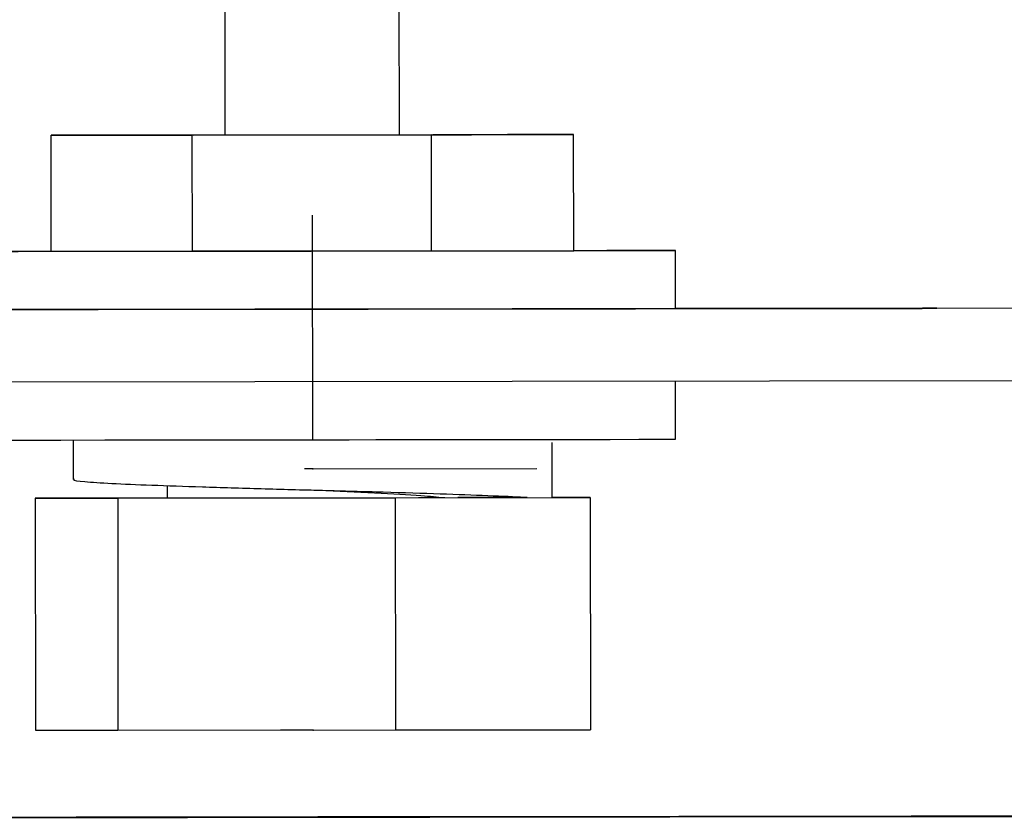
# Model space of a CAD drawing. Header units: millimetres. Extents: x -319 to -22, y 89 to 341.
# Tile 15 of 20: x -263 to -229, y 212 to 240. Entities that reach past the tile are written whole.
import ezdxf

# ---------------------------------------------------------------- set-up
doc = ezdxf.new("R2010")
doc.units = ezdxf.units.MM
doc.header["$PDSIZE"] = -1

msp = doc.modelspace()

# ---------------------------------------------------------------- linework, layer by layer
at = {"color": 7, "linetype": 'Continuous', "lineweight": 25}
for p, q in [((-255.767, 235.713), (-255.8, 262.713)), ((-249.767, 235.721), (-249.8, 262.721)), ((-261.762, 231.706), (-261.767, 235.706)), ((-248.666, 235.721), (-256.912, 235.711)), ((-256.912, 235.711), (-256.907, 231.711)), ((-256.868, 235.712), (-255.767, 235.714)), ((-249.767, 235.721), (-248.622, 235.722)), ((-248.661, 231.721), (-248.666, 235.721)), ((-243.762, 231.728), (-243.767, 235.728)), ((-248.661, 231.721), (-256.907, 231.711)), ((-240.26, 229.732), (-240.262, 231.732)), ((-222.294, 229.753), (-283.294, 229.679)), ((-242.101, 229.729), (-237.778, 229.735)), ((-222.226, 229.755), (-240.26, 229.733)), ((-237.742, 229.736), (-240.26, 229.733)), ((-237.742, 229.735), (-237.742, 229.736)), ((-222.291, 227.253), (-283.291, 227.179)), ((-240.254, 225.232), (-240.257, 227.231)), ((-261.004, 225.206), (-261.003, 223.849)), ((-244.502, 223.227), (-244.504, 225.119)), ((-257.752, 223.211), (-257.752, 223.635)), ((-257.752, 223.211), (-262.308, 223.206)), ((-262.308, 223.206), (-259.471, 223.208)), ((-262.308, 223.206), (-262.298, 215.206)), ((-259.471, 223.208), (-249.915, 223.22)), ((-259.471, 223.208), (-259.461, 215.208)), ((-249.915, 223.22), (-243.196, 223.228)), ((-249.915, 223.22), (-249.905, 215.22)), ((-246.033, 223.226), (-247.752, 223.223)), ((-245.363, 223.226), (-246.033, 223.226)), ((-243.196, 223.228), (-244.502, 223.227)), ((-243.196, 223.228), (-243.187, 215.228)), ((-262.298, 215.206), (-259.461, 215.208)), ((-259.461, 215.208), (-249.905, 215.22)), ((-249.905, 215.22), (-243.187, 215.228))]:
    msp.add_line(p, q, dxfattribs=at)
at = {"color": 7, "linetype": 'Continuous'}
for p, q in [((-252.754, 225.217), (-252.764, 232.952)), ((-252.76, 229.717), (-252.168, 229.717)), ((-252.754, 225.217), (-251.493, 225.218)), ((-252.753, 224.217), (-253.034, 224.217)), ((-252.753, 224.217), (-245.038, 224.226)), ((-252.742, 215.217), (-253.86, 215.216)), ((-252.739, 212.217), (-256.606, 212.212))]:
    msp.add_line(p, q, dxfattribs=at)
at = {"color": 7, "linetype": 'Continuous', "lineweight": 25, "flags": 128}
for points in [[(-256.868, 235.712), (-257.923, 235.711), (-258.881, 235.71), (-259.725, 235.709), (-260.439, 235.708), (-261.009, 235.707), (-261.425, 235.707), (-261.68, 235.706), (-261.767, 235.706)], [(-261.767, 235.706), (-261.686, 235.706), (-261.439, 235.706), (-261.029, 235.707), (-260.465, 235.707), (-259.756, 235.708), (-258.917, 235.709), (-257.963, 235.71), (-256.912, 235.711)], [(-255.767, 235.713), (-255.623, 235.713), (-255.199, 235.714), (-254.537, 235.715), (-253.702, 235.716), (-252.775, 235.717), (-251.848, 235.718), (-251.01, 235.719), (-250.345, 235.72), (-249.916, 235.72), (-249.767, 235.721)], [(-248.666, 235.721), (-247.28, 235.723), (-246.077, 235.725), (-245.095, 235.726), (-244.369, 235.727), (-243.921, 235.728), (-243.767, 235.728), (-243.912, 235.728), (-244.351, 235.727), (-245.07, 235.727), (-246.044, 235.725), (-247.241, 235.724), (-248.622, 235.722)], [(-261.762, 231.707), (-262.85, 231.705), (-263.88, 231.704), (-264.637, 231.703), (-265.102, 231.702), (-265.262, 231.702), (-265.115, 231.702)], [(-265.115, 231.702), (-264.664, 231.702), (-263.919, 231.703), (-262.9, 231.704), (-261.631, 231.706), (-260.144, 231.707), (-258.475, 231.709), (-256.666, 231.712), (-254.76, 231.714), (-252.805, 231.716), (-250.849, 231.719), (-248.941, 231.721), (-247.126, 231.723), (-245.45, 231.725), (-243.954, 231.727), (-242.675, 231.729), (-241.644, 231.73), (-240.887, 231.731), (-240.423, 231.732), (-240.262, 231.732), (-240.409, 231.732)], [(-261.762, 231.706), (-261.681, 231.706), (-261.434, 231.706), (-261.024, 231.707), (-260.46, 231.707), (-259.751, 231.708), (-258.912, 231.709), (-257.958, 231.71), (-256.907, 231.711)], [(-248.661, 231.721), (-247.275, 231.723), (-246.072, 231.725), (-245.09, 231.726), (-244.364, 231.727), (-243.916, 231.728), (-243.762, 231.728), (-243.762, 231.728)], [(-240.409, 231.732), (-240.861, 231.732), (-241.605, 231.731), (-242.624, 231.73), (-243.762, 231.728)], [(-265.113, 229.702), (-264.661, 229.702), (-263.917, 229.703), (-262.898, 229.704), (-261.629, 229.706), (-260.142, 229.707), (-258.473, 229.709), (-256.663, 229.712), (-254.758, 229.714), (-252.803, 229.716), (-250.847, 229.719), (-248.938, 229.721), (-247.123, 229.723), (-245.447, 229.725), (-243.952, 229.727), (-242.673, 229.729), (-241.642, 229.73), (-240.885, 229.731), (-240.421, 229.732), (-240.26, 229.732), (-240.26, 229.732)], [(-237.778, 229.735), (-236.509, 229.736), (-235.289, 229.738), (-234.164, 229.739), (-233.176, 229.74), (-232.365, 229.741), (-231.762, 229.742), (-231.388, 229.743), (-231.26, 229.743)], [(-231.26, 229.743), (-231.381, 229.743), (-231.748, 229.743), (-232.345, 229.742), (-233.151, 229.741), (-234.134, 229.74), (-235.256, 229.739), (-236.474, 229.737), (-237.742, 229.736)], [(-264.571, 225.202), (-263.788, 225.203), (-262.733, 225.204), (-261.433, 225.206), (-259.919, 225.208), (-258.228, 225.21), (-256.403, 225.212), (-254.487, 225.214), (-252.53, 225.216), (-250.577, 225.219), (-248.678, 225.221), (-246.88, 225.223), (-245.226, 225.225), (-243.758, 225.227), (-242.511, 225.229), (-241.517, 225.23), (-240.799, 225.231), (-240.375, 225.232), (-240.254, 225.232)], [(-257.752, 223.211), (-257.749, 223.211), (-257.539, 223.211)], [(-257.539, 223.211), (-257.001, 223.212), (-256.175, 223.213), (-255.115, 223.214), (-253.894, 223.215), (-252.595, 223.217), (-251.307, 223.218), (-250.117, 223.22), (-249.107, 223.221), (-248.345, 223.222), (-248.207, 223.222)], [(-284.501, 212.176), (-280.915, 212.18), (-277.186, 212.184), (-273.332, 212.189), (-269.374, 212.193), (-265.33, 212.198), (-261.223, 212.203), (-257.072, 212.208), (-252.899, 212.213), (-248.725, 212.218), (-244.572, 212.223), (-240.46, 212.228), (-236.411, 212.233), (-232.445, 212.238), (-228.583, 212.243)], [(-227.16, 212.251), (-228.291, 212.25), (-232.145, 212.245), (-236.104, 212.241), (-240.147, 212.236), (-244.255, 212.231), (-248.405, 212.226), (-252.578, 212.221), (-256.752, 212.216), (-260.905, 212.211), (-265.017, 212.206), (-268.646, 212.201)], [(-256.739, 212.212), (-256.58, 212.212), (-256.11, 212.213), (-255.366, 212.214), (-254.41, 212.215), (-253.319, 212.216), (-252.18, 212.217), (-251.087, 212.219), (-250.127, 212.22), (-249.38, 212.221), (-248.904, 212.222), (-248.739, 212.222)], [(-254.828, 212.215), (-255.35, 212.214), (-256.098, 212.213), (-256.573, 212.212), (-256.739, 212.212)], [(-250.139, 212.22), (-250.293, 212.22), (-250.742, 212.219), (-251.432, 212.219), (-252.28, 212.218), (-253.183, 212.217), (-254.032, 212.216), (-254.726, 212.215), (-255.179, 212.214), (-255.339, 212.214)], [(-250.214, 212.22), (-250.364, 212.22), (-250.8, 212.219), (-251.47, 212.219), (-252.293, 212.218), (-253.17, 212.217), (-253.995, 212.216), (-254.668, 212.215), (-255.109, 212.214), (-255.264, 212.214)], [(-255.264, 212.214), (-255.114, 212.214), (-254.677, 212.215), (-254.007, 212.215), (-253.184, 212.216), (-252.307, 212.217), (-251.482, 212.218), (-250.809, 212.219), (-250.368, 212.22), (-250.214, 212.22)], [(-248.739, 212.222), (-248.898, 212.222), (-249.368, 212.221), (-250.111, 212.22), (-250.753, 212.22)]]:
    msp.add_lwpolyline(points, dxfattribs=at)
at = {"color": 7, "linetype": 'Continuous', "lineweight": 25}
for points, knots in [([(-260.956, 223.849), (-260.97, 223.845), (-261.05, 223.82), (-260.654, 223.776), (-259.761, 223.712), (-258.353, 223.653), (-256.585, 223.595), (-254.556, 223.532), (-252.408, 223.474), (-250.286, 223.417), (-248.315, 223.354), (-246.69, 223.296), (-245.684, 223.254), (-245.404, 223.23), (-245.363, 223.226)], [0, 0, 0, 0, 0.0211043, 0.1168991, 0.2143259, 0.3101207, 0.4059156, 0.5033424, 0.5991372, 0.6949321, 0.7923589, 0.8881537, 0.9839485, 1, 1, 1, 1]), ([(-252.717, 223.483), (-252.659, 223.48), (-251.952, 223.447), (-250.582, 223.384), (-249.014, 223.3), (-248.465, 223.246), (-248.227, 223.223)], [0, 0, 0, 0, 0.031384, 0.381323, 0.731263, 1, 1, 1, 1])]:
    msp.add_open_spline(points, degree=3, knots=knots, dxfattribs=at)
at = {"color": 7, "linetype": 'Continuous'}
for p in [(-252.76, 229.717), (-252.754, 225.217), (-252.753, 224.217), (-252.742, 215.217), (-252.739, 212.217)]:
    msp.add_point(p, dxfattribs=at)

doc.saveas('drawing.dxf')
